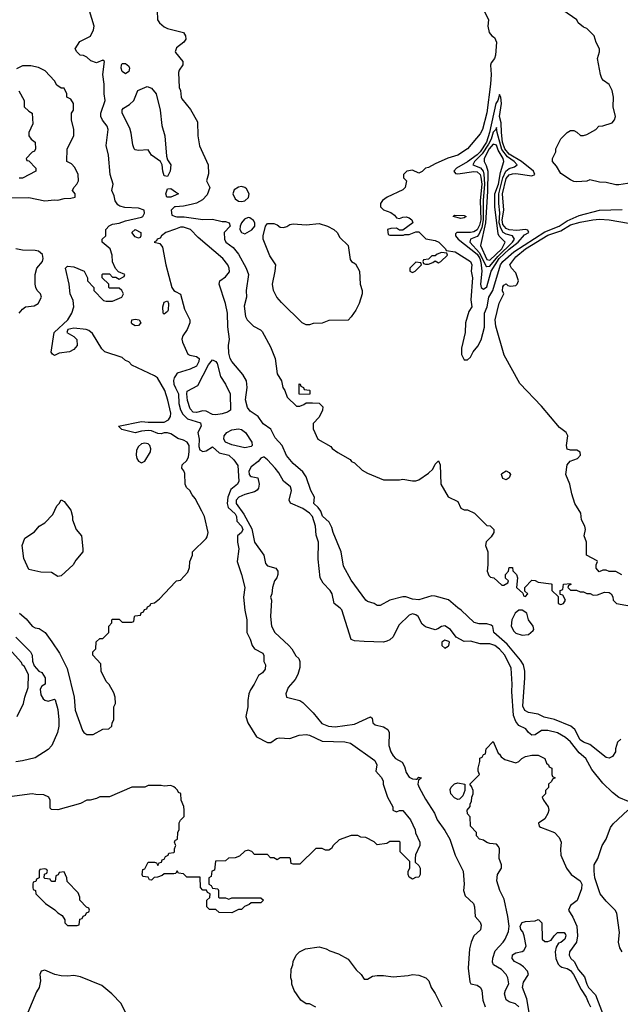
# Model space of a CAD drawing. Header units: inches. Extents: x 1793402 to 1900366, y 320852 to 470679.
# Tile 92 of 256: x 1859033 to 1862759, y 361025 to 367130. Entities that reach past the tile are written whole.
import ezdxf

# ---------------------------------------------------------------- set-up
doc = ezdxf.new("R2010")
doc.units = ezdxf.units.IN
doc.header["$MEASUREMENT"] = 0
doc.layers.add('B8356', color=7, linetype='Continuous')
doc.layers.add('B8366', color=7, linetype='Continuous')

msp = doc.modelspace()

# ---------------------------------------------------------------- linework, layer by layer
at = {"layer": 'B8356', "color": 4}
for points, elevation in [([(1860000, 364542.9), (1859970, 364562), (1859950, 364568.7), (1859930, 364568.7), (1859910, 364562), (1859890, 364565.2), (1859850, 364581.2), (1859830, 364582.7), (1859790, 364579.3), (1859749.3, 364569.3), (1859666, 364590), (1859646, 364610), (1859790, 364638.8), (1859830, 364634), (1859930, 364634.8), (1859957.2, 364650), (1859969.3, 364670), (1859971.6, 364690), (1859951.7, 364771.7), (1859932.7, 364830), (1859889.1, 364909.1), (1859870, 364922), (1859730, 364988), (1859710, 365008), (1859690, 365018), (1859670, 365035.3), (1859562, 365070), (1859542, 365090), (1859484.7, 365184.7), (1859463.1, 365203.1), (1859446, 365210), (1859370, 365218), (1859331.1, 365208.9), (1859326, 365190), (1859370, 365166), (1859387.1, 365147.1), (1859390.8, 365110), (1859370, 365085.2), (1859342, 365070), (1859278, 365062), (1859250, 365048), (1859236.4, 365056.4), (1859229, 365069), (1859246.6, 365190), (1859331.5, 365268.5), (1859356.2, 365310), (1859369.6, 365350), (1859365.1, 365390), (1859346, 365430), (1859340.9, 365490), (1859318, 365590), (1859330, 365602), (1859370, 365598), (1859434, 365570), (1859454, 365530), (1859454, 365510), (1859494, 365470), (1859494, 365450), (1859554, 365390), (1859570, 365384.7), (1859610, 365384.7), (1859666, 365410), (1859678, 365430), (1859666, 365450), (1859650, 365466), (1859590, 365466), (1859586, 365470), (1859586, 365490), (1859546, 365530), (1859546, 365550), (1859550, 365554), (1859590, 365554), (1859610, 365534), (1859630, 365534), (1859650, 365522), (1859682, 365538), (1859686, 365550), (1859647.3, 365567.3), (1859628, 365588), (1859608.4, 365628.4), (1859608, 365670), (1859595.3, 365710), (1859546, 365750), (1859546, 365770), (1859568, 365790), (1859568.7, 365830), (1859587.5, 365852.5), (1859610, 365862), (1859650, 365867.7), (1859690, 365883.8), (1859790, 365906), (1859798, 365910), (1859808, 365930), (1859806, 365950), (1859770, 365961.2), (1859685.6, 365965.6), (1859653.6, 365973.6), (1859642, 365982), (1859626, 366006), (1859618.6, 366038.6), (1859604, 366070), (1859614, 366110), (1859594, 366170), (1859584, 366290), (1859569.2, 366350), (1859582, 366450), (1859575.3, 366470), (1859546.3, 366506.3), (1859537.2, 366530), (1859537.2, 366550), (1859563.7, 366630), (1859558, 366670), (1859558.4, 366730), (1859549.2, 366790.8), (1859559, 366870), (1859550, 366879), (1859510, 366862), (1859474.6, 366874.6), (1859450, 366898), (1859430, 366908), (1859408, 366910), (1859388, 366930), (1859378, 366950), (1859405.6, 366994.4), (1859471.7, 367028.3), (1859491.9, 367068.1), (1859494.5, 367090), (1859465.8, 367185.8)], 212), ([(1859886.4, 367186.4), (1859887.3, 367130), (1859901, 367110), (1859930, 367086), (1859950, 367076), (1860000, 367063.5)], 212), ([(1860000, 366936.6), (1859998, 366930), (1860000, 366927.4)], 212), ([(1858950, 366024.7), (1859090, 366027.3), (1859190, 366006.4), (1859250, 366013), (1859270, 366010.6), (1859310, 366022), (1859350, 366022.8), (1859378, 366030), (1859378, 366050), (1859362, 366070), (1859368.7, 366090), (1859388.9, 366111.1), (1859398, 366130), (1859395.3, 366170), (1859374.6, 366214.6), (1859355.3, 366235.3), (1859326, 366250), (1859328.7, 366330), (1859368.7, 366410), (1859368.4, 366448.4), (1859354, 366510), (1859355.3, 366550), (1859368, 366570), (1859368, 366610), (1859350, 366638), (1859326, 366650), (1859326, 366670), (1859310, 366706), (1859290, 366706), (1859263.1, 366723.1), (1859248.7, 366750), (1859192.1, 366812.1), (1859150, 366834), (1859103.1, 366843.1), (1859050, 366844), (1859014.4, 366825.6)], 216), ([(1859027.9, 366687.9), (1859062, 366630), (1859062, 366590), (1859090, 366562), (1859111.3, 366551.3), (1859115.3, 366484.7), (1859090.8, 366430), (1859090.9, 366410.9), (1859104.7, 366390), (1859130.3, 366370.4), (1859130.7, 366329.3), (1859124.7, 366315.3), (1859111.6, 366308.4), (1859074, 366270), (1859078, 366258), (1859090, 366254), (1859134, 366210), (1859134, 366190), (1859050, 366148), (1859030, 366148)], 216), ([(1860000, 366042.4), (1859970, 366029.7), (1859945.2, 366030), (1859939.3, 366050), (1859950, 366082), (1859970, 366082.8), (1860000, 366062.3)], 208), ([(1860000, 365970.4), (1859994, 365970), (1859974, 365950), (1859978, 365918), (1860000, 365909.8)], 212), ([(1860000, 365832), (1859939, 365810), (1859914, 365790), (1859904, 365776), (1859886, 365770), (1859882, 365758), (1859868, 365750), (1859903.1, 365743.1), (1859918.9, 365718.9), (1859939.5, 365610), (1859977.2, 365470), (1859988.7, 365450), (1860000, 365444.1)], 208), ([(1859029.3, 365310), (1859050, 365336), (1859069.5, 365350.5), (1859123.2, 365356.8), (1859148.7, 365370), (1859168.7, 365410), (1859162, 365430), (1859142, 365450), (1859134, 365470), (1859129.1, 365490.9), (1859128.7, 365550), (1859139, 365590), (1859175.1, 365630), (1859179.3, 365650), (1859174.2, 365674.2), (1859150, 365694), (1859130, 365699), (1859050, 365701.2), (1859010, 365709.2)], 216), ([(1860000, 364922.4), (1859991.3, 364908.7), (1859987.1, 364892.9), (1859988.5, 364870), (1860000, 364846.6)], 208), ([(1859031.3, 363450), (1859074.6, 363414.6), (1859110.4, 363370.4), (1859130, 363360.5), (1859155.2, 363355.2), (1859190.7, 363330.7), (1859233.4, 363273.4), (1859281.4, 363201.4), (1859327.3, 363107.3), (1859370.6, 362930), (1859378, 362850), (1859423.5, 362723.5), (1859430.9, 362710.9), (1859450, 362698), (1859490, 362698), (1859550, 362732), (1859587.3, 362732.7), (1859606, 362750), (1859608, 362770), (1859618, 362790), (1859618, 362870), (1859628, 362890), (1859626, 362930), (1859616.4, 362956.4), (1859588.4, 363008.4), (1859570, 363026), (1859538, 363090), (1859536.4, 363136.4), (1859488, 363190), (1859488, 363210), (1859506, 363230), (1859507.3, 363272.7), (1859530, 363294), (1859550, 363294), (1859586, 363330), (1859586, 363370), (1859606, 363390), (1859606, 363410), (1859610, 363414), (1859650, 363414), (1859670, 363394), (1859730, 363394), (1859742, 363398), (1859746, 363430), (1859750, 363434), (1859782, 363438), (1859787.3, 363452.7), (1859802, 363458), (1859807.3, 363472.7), (1859822, 363478), (1859826, 363490), (1859842, 363498), (1859846, 363510), (1859870, 363514), (1859900.4, 363539.6), (1860000, 363643.7)], 212), ([(1859010, 363302), (1859101, 363210), (1859111.3, 363190), (1859112.7, 363152.7), (1859123.6, 363123.6), (1859151.6, 363091.6), (1859170, 363082), (1859191.3, 363050), (1859192, 363010), (1859170, 362998), (1859161.1, 362978.9), (1859163.7, 362943.7), (1859179, 362919), (1859190, 362910.5), (1859210, 362905.5), (1859250, 362918), (1859254, 362914), (1859270, 362854), (1859277.3, 362790), (1859277.3, 362750), (1859267.3, 362710), (1859233.4, 362630), (1859210, 362605.2), (1859130, 362554), (1859050, 362534), (1859010, 362529.2)], 208), ([(1859017.2, 362810), (1859057.2, 362890), (1859065.2, 362930), (1859085.2, 362990), (1859088.7, 363070), (1859062, 363122), (1859050, 363128.7), (1859044, 363144), (1858969.2, 363230)], 208), ([(1860000, 362364.6), (1859990, 362374), (1859970, 362382), (1859930, 362378), (1859910, 362382), (1859830, 362382), (1859810, 362372), (1859730, 362371.3), (1859590, 362311.3), (1859530, 362311), (1859510, 362301), (1859470, 362291), (1859449.4, 362290.6), (1859410, 362271), (1859270, 362232), (1859230, 362234), (1859222, 362242), (1859222, 362290), (1859214, 362310), (1859183.6, 362323.6), (1859134.6, 362325.4), (1859110, 362331), (1858970, 362311)], 208), ([(1860000, 362015), (1859994, 362030), (1859998, 362042), (1860000, 362042.9)], 208), ([(1860000, 361837.3), (1859990, 361834), (1859930, 361834), (1859916.4, 361823.6), (1859887.3, 361812.7), (1859868.4, 361811.6), (1859850, 361794), (1859838, 361798), (1859830, 361814), (1859798, 361818), (1859794, 361830), (1859798, 361862), (1859810, 361866), (1859830, 361906), (1859870, 361906), (1859882, 361902), (1859890, 361886), (1859898, 361902), (1859912.7, 361907.3), (1859918, 361922), (1859930, 361926), (1859938, 361942), (1859954, 361950), (1859958, 361962), (1859990, 361966), (1859994, 361970), (1859994, 361990), (1860000, 362005)], 208), ([(1859691.1, 360971.1), (1859662, 361030), (1859604.7, 361090), (1859542, 361142), (1859410, 361196), (1859370, 361204.7), (1859330, 361198.8), (1859290, 361202.8), (1859250.7, 361210.7), (1859190, 361238), (1859166, 361230), (1859158, 361210), (1859162, 361170), (1859154, 361130), (1859138, 361102), (1859084.7, 360975.3)], 204)]:
    msp.add_lwpolyline(points, dxfattribs=dict(at, elevation=elevation))
for points, elevation in [([(1859690, 366795.3), (1859670, 366808), (1859662, 366830), (1859664, 366850), (1859670, 366858), (1859690, 366858), (1859710, 366842), (1859714, 366830), (1859710, 366809)], 208), ([(1859950, 366158), (1859930, 366162), (1859920.7, 366190), (1859918, 366230), (1859907, 366250), (1859851.8, 366290), (1859830, 366322.7), (1859770, 366319.5), (1859750, 366322.7), (1859742.7, 366330), (1859734.2, 366354.2), (1859725.8, 366425.8), (1859717.2, 366457.2), (1859669.5, 366550), (1859669.4, 366570.6), (1859678, 366582), (1859715.5, 366604.5), (1859742, 366630), (1859766, 366690), (1859824, 366716), (1859850, 366706), (1859879.1, 366670), (1859904.9, 366570), (1859914.6, 366474.6), (1859933, 366410), (1859944.1, 366284.1), (1859950, 366262), (1859970.8, 366230), (1859966, 366190)], 208), ([(1859770, 365775.3), (1859750, 365782.7), (1859729.5, 365810), (1859749, 365830), (1859784.7, 365810), (1859784.7, 365790), (1859779.8, 365780.2)], 208), ([(1859930, 365303.7), (1859922.7, 365310), (1859920.7, 365350), (1859930, 365378), (1859950, 365386), (1859957.1, 365370), (1859953.4, 365330), (1859950, 365321.2)], 208), ([(1859750, 365232.7), (1859730, 365245.2), (1859726, 365250), (1859729.2, 365270), (1859750, 365274), (1859774, 365270), (1859784, 365250), (1859770, 365233.2)], 208), ([(1859810, 364504.2), (1859790, 364500.5), (1859770, 364483.7), (1859758.7, 364461.3), (1859754.9, 364430), (1859760.3, 364410), (1859770, 364393.4), (1859790, 364382.4), (1859810, 364393.4), (1859844.5, 364450), (1859847.3, 364470), (1859840.7, 364490), (1859830, 364499.6)], 216), ([(1859270, 363678), (1859230, 363702.7), (1859164.7, 363704.7), (1859090, 363722), (1859059, 363790), (1859049.2, 363870), (1859065.6, 363914.4), (1859126, 363954), (1859155.3, 363990), (1859189.3, 364010.7), (1859238.6, 364061.4), (1859264.7, 364115.3), (1859278, 364130), (1859290, 364154), (1859310, 364142), (1859351.3, 364090), (1859362, 364050), (1859362, 364030), (1859384.7, 363970), (1859416, 363930), (1859426, 363850), (1859424.7, 363830), (1859382, 363778), (1859366, 363750), (1859290, 363682)], 212), ([(1859190, 361866), (1859158, 361862), (1859154, 361850), (1859154, 361810), (1859138, 361802), (1859132.7, 361787.3), (1859118, 361782), (1859114, 361770), (1859114, 361750), (1859118, 361738), (1859131.6, 361731.6), (1859134, 361710), (1859194, 361650), (1859251.1, 361611.1), (1859270, 361592), (1859296.9, 361576.9), (1859314, 361550), (1859314, 361530), (1859330, 361514), (1859390, 361514), (1859402, 361518), (1859407.3, 361552.7), (1859422, 361558), (1859427.3, 361572.7), (1859442, 361578), (1859447.3, 361592.7), (1859462, 361598), (1859466, 361610), (1859462, 361622), (1859447.3, 361627.3), (1859406, 361670), (1859406, 361690), (1859396.4, 361716.4), (1859327.3, 361787.3), (1859326, 361810), (1859310, 361846), (1859278, 361842), (1859272.7, 361827.3), (1859258, 361822), (1859252.7, 361787.3), (1859232.7, 361787.3), (1859226, 361790), (1859222, 361802), (1859190, 361806), (1859186, 361810), (1859187.3, 361832.7), (1859202, 361838), (1859206, 361850), (1859202, 361862)], 208)]:
    msp.add_lwpolyline(points, close=True, dxfattribs=dict(at, elevation=elevation))
at = {"layer": 'B8366', "color": 4}
for points, elevation in [([(1861911.3, 367190), (1861942, 367130), (1861936, 367090), (1861946, 367050), (1861962, 367030), (1861978.8, 367018.8), (1861990.4, 366990.4), (1861984.6, 366910), (1861978.9, 366890), (1861958, 366862), (1861952.7, 366847.2), (1861956.9, 366790), (1861953.1, 366730), (1861930, 366553.2), (1861904.9, 366450), (1861890, 366422.7), (1861810.6, 366330), (1861750.8, 366290), (1861688.2, 366271.8), (1861610, 366237.2), (1861570, 366214), (1861551, 366209), (1861530, 366188), (1861510, 366178), (1861470, 366198), (1861434, 366190), (1861414, 366170), (1861414, 366150), (1861432, 366130), (1861424.7, 366090), (1861410, 366075.3), (1861312, 366030), (1861284.7, 366010), (1861272, 365990), (1861272, 365970), (1861290, 365952), (1861335.3, 365935.3), (1861358, 365918), (1861370, 365902), (1861390, 365898), (1861410, 365906), (1861430, 365906.8), (1861450, 365901), (1861464.7, 365890), (1861472, 365870), (1861410, 365826), (1861390, 365826), (1861370, 365838), (1861336.4, 365836.4), (1861314, 365830), (1861318, 365798), (1861330, 365794), (1861414, 365794), (1861422, 365798), (1861450, 365798), (1861490, 365814), (1861510, 365814), (1861552.2, 365772.2), (1861610, 365761), (1861634, 365750), (1861674, 365710), (1861678, 365698), (1861734, 365690), (1861830.5, 365630), (1861837.1, 365610), (1861834.6, 365570), (1861842.6, 365530), (1861832.1, 365392.1), (1861837.3, 365350), (1861818.3, 365321.7), (1861798.9, 365250), (1861795.6, 365190), (1861773.4, 365093.4), (1861773.2, 365053.2), (1861790, 365021), (1861810, 365021), (1861830, 365038), (1861846.6, 365070), (1861874.7, 365105.3), (1861895.2, 365144.8), (1861915.8, 365224.2), (1861915.8, 365310), (1861933.5, 365350), (1861942.4, 365410), (1861968.6, 365451.4), (1862015.7, 365610), (1862030, 365631.3), (1862097.5, 365690), (1862290, 365815), (1862378.9, 365850), (1862430, 365883), (1862503.9, 365916.1), (1862630, 365949), (1862770, 365953.7)], 216), ([(1862830, 366118), (1862750, 366105.6), (1862730, 366105.6), (1862670, 366121.2), (1862630, 366122.7), (1862570, 366138), (1862550.6, 366129.4), (1862490, 366125.1), (1862470, 366127.6), (1862450, 366137), (1862390, 366176), (1862362.5, 366222.5), (1862338, 366250), (1862338, 366270), (1862358, 366310), (1862358, 366330), (1862388.9, 366391.1), (1862428.9, 366431.1), (1862450, 366442), (1862470, 366442), (1862490, 366432), (1862511.6, 366411.6), (1862530, 366411.3), (1862550, 366418), (1862606, 366450), (1862626, 366470), (1862650, 366471.3), (1862708.9, 366491.1), (1862722, 366510), (1862728, 366530), (1862714, 366590), (1862717.2, 366650), (1862708.7, 366690), (1862690, 366728), (1862653.6, 366753.6), (1862644.7, 366764.7), (1862635.3, 366790), (1862617.2, 366890), (1862629, 366930), (1862628.9, 366948.9), (1862609.3, 366989.3), (1862597.2, 367030), (1862550, 367075.3), (1862530, 367084), (1862498, 367110), (1862488, 367130), (1862402, 367190)], 216), ([(1860000, 367063.5), (1860050, 367051), (1860062, 367030), (1860064.7, 367010), (1860051.3, 366990), (1860005.4, 366954.6), (1860000, 366936.6)], 212), ([(1860000, 366927.4), (1860044.7, 366870), (1860044.7, 366850), (1860022.4, 366817.6), (1860018, 366802), (1860022.8, 366710), (1860030.8, 366690), (1860034.8, 366650), (1860039.8, 366639.8), (1860093.8, 366573.8), (1860137.1, 366497.1), (1860139.1, 366410), (1860148.3, 366348.3), (1860202.8, 366230), (1860205.4, 366174.6), (1860192, 366130), (1860212, 366090), (1860195.3, 366044.7), (1860167.1, 366012.9), (1860130, 365993.2), (1860096.3, 365983.7), (1860050, 365974), (1860000, 365970.4)], 212), ([(1860000, 366062.3), (1860018, 366050), (1860000, 366042.4)], 208), ([(1860000, 365909.8), (1860007.1, 365907.1), (1860052.9, 365907.1), (1860170, 365890.7), (1860230, 365894), (1860290, 365879.1), (1860310, 365878.8), (1860332, 365870), (1860338, 365850), (1860301, 365810), (1860302.8, 365770), (1860311.3, 365750), (1860358.5, 365718.5), (1860390, 365676), (1860438.8, 365590), (1860452, 365550), (1860438.8, 365450), (1860441, 365410), (1860425.5, 365354.5), (1860433.4, 365290), (1860444, 365270), (1860482.8, 365230), (1860527.5, 365207.5), (1860536.8, 365196.8), (1860590, 365102), (1860617.3, 365030), (1860630, 364934), (1860658, 364890), (1860666, 364850), (1860678, 364830), (1860692, 364790), (1860750, 364734), (1860770, 364734), (1860796.4, 364743.6), (1860810, 364754), (1860850, 364754), (1860890, 364752), (1860914, 364730), (1860911.6, 364708.4), (1860890, 364666), (1860852.7, 364627.3), (1860852.7, 364592.7), (1860882, 364530), (1860963.6, 364483.6), (1860971.6, 364471.6), (1861006.4, 364446.4), (1861083.6, 364403.6), (1861091.6, 364391.6), (1861110, 364382), (1861156.9, 364336.9), (1861190, 364318), (1861290, 364278), (1861390, 364278), (1861410, 364282), (1861470, 364271.3), (1861490, 364271.3), (1861510, 364278), (1861570, 364318), (1861596.5, 364343.5), (1861610, 364374), (1861630, 364394), (1861642, 364370), (1861644.7, 364250), (1861690, 364172), (1861750, 364142), (1861770, 364102), (1861790, 364092), (1861811.1, 364091.1), (1861854, 364070), (1861930, 363994), (1861951.6, 363991.6), (1861974, 363970), (1861974, 363950), (1861956.9, 363923.1), (1861926.4, 363893.6), (1861922, 363870), (1861938, 363830), (1861938, 363750), (1861932, 363710), (1861943.6, 363683.6), (1861952.7, 363672.7), (1861974, 363670), (1862023.6, 363623.6), (1862036.4, 363623.6), (1862062, 363638), (1862066, 363650), (1862047.3, 363667.3), (1862046, 363690), (1862066, 363710), (1862070, 363734), (1862090, 363734), (1862092.7, 363712.7), (1862114, 363690), (1862122, 363670), (1862114, 363610), (1862154, 363574), (1862158, 363558), (1862170, 363554), (1862186, 363570), (1862166, 363586), (1862166, 363610), (1862210, 363654), (1862230, 363652), (1862250, 363642), (1862330, 363632), (1862334, 363630), (1862334, 363590), (1862374, 363554), (1862374, 363510), (1862390, 363504.7), (1862406, 363510), (1862418, 363530), (1862402, 363562), (1862386, 363566), (1862386, 363590), (1862402, 363598), (1862406, 363630), (1862450, 363634), (1862452.7, 363627.3), (1862438, 363622), (1862434, 363610), (1862450, 363594), (1862487.3, 363592.7), (1862510, 363582), (1862530, 363582), (1862550, 363572), (1862571.6, 363571.6), (1862590, 363562), (1862616.4, 363563.6), (1862660.2, 363579.8), (1862690, 363578), (1862702, 363570), (1862711.6, 363551.6), (1862714, 363530), (1862734, 363510), (1862850.7, 363490.7)], 212), ([(1862768.4, 363688.4), (1862730, 363708), (1862690, 363708), (1862670, 363718), (1862650, 363718), (1862627.3, 363707.3), (1862608, 363730), (1862608, 363750), (1862618, 363770), (1862614.6, 363774.6), (1862548, 363810), (1862548.7, 363890), (1862535.3, 363930), (1862542, 363970), (1862539, 363990), (1862517.2, 364030), (1862513.2, 364070), (1862477.2, 364130), (1862457.2, 364190), (1862445.2, 364250), (1862421.2, 364310), (1862430, 364371), (1862447.3, 364392.7), (1862492.3, 364410), (1862511.3, 364430), (1862509.4, 364449.4), (1862490, 364462), (1862450, 364461.2), (1862430, 364468), (1862425.2, 364490), (1862433.2, 364550), (1862422, 364570), (1862381.5, 364601.5), (1862270, 364734), (1862134.8, 364874.8), (1862038, 365050), (1861985.6, 365230), (1861982.9, 365270), (1862006.6, 365373.4), (1862035.3, 365430), (1862029, 365449), (1862030, 365474), (1862036.4, 365483.6), (1862050, 365491.3), (1862061.4, 365481.4), (1862077.3, 365477.3), (1862110, 365482.4), (1862118.4, 365490), (1862126.6, 365510), (1862110, 365560.9), (1862084, 365590), (1862073.2, 365610), (1862110, 365659.1), (1862171.6, 365710), (1862310, 365794), (1862390, 365821.5), (1862450, 365857.2), (1862510, 365875.3), (1862588, 365890), (1862630, 365892.4), (1862690, 365888.2), (1862810, 365868)], 212), ([(1862762, 362670), (1862742, 362650), (1862728.7, 362610), (1862728.7, 362590), (1862710, 362562), (1862690, 362551.3), (1862670, 362556), (1862570, 362636), (1862530, 362651.3), (1862510, 362666), (1862476, 362730), (1862451.3, 362750), (1862350, 362790.7), (1862286.6, 362806.6), (1862250, 362824), (1862190, 362834.8), (1862166, 362846), (1862153.7, 362873.7), (1862166, 363050), (1862166, 363090), (1862158, 363130), (1862139.3, 363159.3), (1862057.3, 363257.3), (1861973.4, 363330), (1861967.9, 363367.9), (1861957, 363377), (1861930, 363383.7), (1861883.9, 363383.9), (1861852.4, 363392.4), (1861771, 363470), (1861750, 363482.8), (1861692.4, 363532.4), (1861610, 363556), (1861590, 363558.8), (1861510, 363534), (1861470, 363537.3), (1861428.7, 363551.3), (1861410, 363552), (1861330, 363530.8), (1861270, 363498), (1861250, 363498), (1861232, 363510), (1861190, 363522), (1861180.7, 363530), (1861090, 363654), (1861041.7, 363741.7), (1861027.3, 363830), (1860977.3, 363950), (1860970, 363982), (1860953.7, 364013.7), (1860911.1, 364051.1), (1860902, 364082), (1860885.5, 364105.5), (1860858, 364130), (1860861, 364170), (1860838.8, 364210), (1860810, 364296), (1860790, 364326), (1860730, 364378), (1860688.1, 364428.1), (1860660.7, 364490), (1860618, 364538), (1860590.6, 364590.6), (1860543.5, 364623.5), (1860512, 364670), (1860463.5, 364703.5), (1860446.2, 364726.2), (1860433.7, 364773.7), (1860444.9, 364850), (1860440.7, 364890), (1860417.3, 364930), (1860350, 365011), (1860339.1, 365030), (1860330, 365062), (1860328, 365110), (1860334.8, 365150), (1860325.2, 365225.2), (1860322, 365310), (1860310.4, 365370.4), (1860270.5, 365490), (1860274.8, 365510), (1860310, 365536), (1860333.8, 365566.2), (1860333, 365590), (1860324.9, 365610), (1860293.4, 365650), (1860140.6, 365780.6), (1860093.4, 365830), (1860050, 365844.6), (1860030, 365842.8), (1860000, 365832)], 208), ([(1860000, 365444.1), (1860030, 365428.7), (1860056.1, 365336.1), (1860089.5, 365270), (1860089.6, 365250), (1860071.3, 365210), (1860046, 365170), (1860039.6, 365150), (1860042.9, 365130), (1860076.5, 365056.5), (1860089.5, 365049.5), (1860130, 365041.6), (1860146.6, 365030), (1860145.6, 365010), (1860130, 364982.4), (1860090, 364962.4), (1860010, 364938), (1860000, 364922.4)], 208), ([(1860000, 364846.6), (1860018, 364810), (1860021, 364750), (1860031.8, 364711.8), (1860044.9, 364684.9), (1860075.1, 364655), (1860154, 364630), (1860159, 364610), (1860139.3, 364570), (1860147.1, 364530), (1860144.5, 364484.5), (1860150, 364462.9), (1860170, 364452.4), (1860190, 364456.4), (1860230, 364481.2), (1860270, 364444.5), (1860330, 364429.4), (1860361.6, 364401.6), (1860386.3, 364366.3), (1860391.9, 364268.1), (1860385.2, 364250), (1860342.8, 364217.2), (1860325.4, 364170), (1860319.6, 364130), (1860325.8, 364105.8), (1860370, 364066), (1860378, 364050), (1860381.2, 364021.2), (1860410, 363989), (1860418.4, 363970), (1860410, 363951), (1860385.2, 363930), (1860385.2, 363890), (1860393.2, 363850), (1860382.7, 363770), (1860409.2, 363690), (1860429, 363610), (1860421.2, 363550), (1860429.1, 363469.1), (1860442, 363410), (1860442, 363330), (1860462, 363290), (1860475.3, 363250), (1860488.9, 363228.9), (1860542, 363202), (1860547.3, 363187.3), (1860548, 363150), (1860558, 363130), (1860556.4, 363103.6), (1860540.4, 363079.6), (1860515.3, 363064.7), (1860488.7, 363010), (1860464.7, 362975.3), (1860455.3, 362950), (1860448.9, 362908.9), (1860448.7, 362870), (1860435.3, 362810), (1860448.7, 362770), (1860503.1, 362683.1), (1860570, 362648.7), (1860590.7, 362649.3), (1860626.4, 362673.6), (1860642, 362678), (1860710, 362674), (1860766.4, 362693.6), (1860810, 362697.2), (1860830, 362693.2), (1860910, 362657.2), (1861050, 362653.2), (1861084.7, 362644.7), (1861236.5, 362536.5), (1861248.7, 362510), (1861242, 362470), (1861274.6, 362434.6), (1861288, 362410), (1861288, 362390), (1861315.3, 362310), (1861348, 362250), (1861348, 362230), (1861370, 362218), (1861390, 362226), (1861410, 362226), (1861458, 362170), (1861487.3, 362107.3), (1861488.4, 362088.4), (1861515.3, 362030), (1861515.3, 362010), (1861488.4, 361951.6), (1861486, 361930), (1861487.3, 361907.3), (1861510, 361886), (1861518, 361870), (1861518, 361830), (1861510, 361814), (1861488.4, 361811.6), (1861470, 361802), (1861450, 361814), (1861442, 361830), (1861442, 361850), (1861454, 361870), (1861454, 361910), (1861394, 361970), (1861394, 362030), (1861390, 362034), (1861330, 362034), (1861310, 362022), (1861250, 362014), (1861232.7, 362032.7), (1861179.6, 362059.6), (1861150, 362062), (1861130, 362072), (1861088.9, 362071.1), (1861014.6, 362045.4), (1860978, 362010), (1860968.4, 361991.6), (1860950, 361982), (1860930, 361982), (1860910, 361992), (1860870, 361992), (1860770, 361894), (1860730, 361894), (1860718, 361898), (1860714, 361930), (1860710, 361934), (1860650, 361934), (1860630, 361922), (1860610, 361934), (1860590, 361934), (1860570, 361954), (1860490, 361954), (1860472.7, 361972.7), (1860450, 361982), (1860430, 361974), (1860396.4, 361943.6), (1860370, 361934), (1860328.4, 361931.6), (1860310, 361914), (1860247.3, 361912.7), (1860242, 361858), (1860226, 361850), (1860222, 361818), (1860206, 361810), (1860206, 361770), (1860222, 361762), (1860230, 361746), (1860262, 361742), (1860266, 361730), (1860266, 361690), (1860270, 361686), (1860310, 361686), (1860330, 361678), (1860350, 361686), (1860530, 361686), (1860546, 361670), (1860530, 361654), (1860470, 361654), (1860456.4, 361643.6), (1860427.3, 361632.7), (1860410, 361614), (1860390, 361614), (1860350, 361592), (1860270, 361594), (1860250, 361614), (1860210, 361614), (1860194, 361630), (1860194, 361670), (1860212.7, 361687.3), (1860214, 361710), (1860198, 361718), (1860192.7, 361732.7), (1860170, 361734), (1860154, 361750), (1860152.7, 361812.7), (1860070, 361814), (1860050, 361834), (1860018, 361838), (1860010, 361852), (1860002, 361838), (1860000, 361837.3)], 208), ([(1860000, 363643.7), (1860006, 363650), (1860030, 363654), (1860076.4, 363703.6), (1860087.3, 363732.7), (1860088.4, 363771.6), (1860106, 363810), (1860106, 363830), (1860190, 363914), (1860196.4, 363923.6), (1860202, 363950), (1860179, 364050), (1860163.2, 364083.2), (1860122, 364162), (1860103.2, 364183.2), (1860088.7, 364210), (1860068.7, 364230), (1860059, 364250), (1860057, 364317), (1860052.3, 364332.3), (1860039, 364350), (1860042, 364370), (1860070, 364396), (1860079.7, 364420.3), (1860085.1, 364450), (1860083.6, 364490), (1860071.8, 364510), (1860050, 364522.9), (1860014, 364534), (1860000, 364542.9)], 212), ([(1862810, 362282), (1862750, 362307.3), (1862710, 362338.8), (1862650, 362397.3), (1862582, 362482), (1862544.4, 362550), (1862504, 362584), (1862450, 362652), (1862419, 362679), (1862369.1, 362709.1), (1862310, 362723.6), (1862270, 362722.6), (1862230, 362697), (1862210, 362694.4), (1862188.2, 362710), (1862173.1, 362733.1), (1862130, 362754.9), (1862110, 362779.1), (1862096.7, 362816.7), (1862085.1, 362965.1), (1862088.7, 363010), (1862081.3, 363110), (1862043.1, 363190), (1862010, 363228.2), (1861980.7, 363250), (1861950, 363259.5), (1861890, 363260.5), (1861830, 363276), (1861790, 363274.8), (1861741.4, 363301.4), (1861704.7, 363350), (1861670, 363371.3), (1861650, 363366.8), (1861627.7, 363352.3), (1861610, 363347.3), (1861550, 363364.9), (1861530, 363382), (1861504.4, 363430), (1861490, 363441.1), (1861470, 363446), (1861450, 363438.4), (1861384.8, 363375.2), (1861350, 363304), (1861330, 363284.9), (1861310, 363276.3), (1861289.5, 363270.5), (1861170, 363274), (1861110, 363278.8), (1861090, 363286.8), (1861030.6, 363470.6), (1861022, 363482), (1860983.8, 363510), (1860970.5, 363570.5), (1860958.8, 363590), (1860916.1, 363636.1), (1860898, 363670), (1860885.1, 363785.1), (1860886.7, 363890), (1860873.3, 363933.3), (1860867.6, 363990), (1860850.2, 364050), (1860830.9, 364070.9), (1860790, 364098.4), (1860713, 364133), (1860704, 364150), (1860718.4, 364210), (1860713.4, 364233.4), (1860669.1, 364269.1), (1860641.4, 364321.4), (1860617.1, 364350), (1860570, 364400.7), (1860550, 364418), (1860543.1, 364416.9), (1860530, 364412), (1860513.2, 364390), (1860470, 364357.1), (1860455.1, 364330), (1860456.2, 364310), (1860462.9, 364302.9), (1860470, 364297.6), (1860510, 364288.7), (1860519.6, 364250), (1860515.3, 364224.7), (1860507.2, 364212.8), (1860490, 364202), (1860430, 364186.7), (1860392.7, 364170), (1860375.6, 364150), (1860376.3, 364130), (1860423.3, 364063.3), (1860473, 363973), (1860489.8, 363889.8), (1860547, 363810), (1860558.6, 363758.6), (1860570, 363744), (1860622, 363730), (1860635.3, 363710), (1860635.3, 363690), (1860628.7, 363670), (1860614, 363650), (1860602, 363610), (1860598, 363570), (1860588.7, 363550), (1860595.3, 363530), (1860589.3, 363430), (1860596, 363370), (1860615.1, 363330), (1860703.7, 363250), (1860720.9, 363230), (1860746.6, 363186.6), (1860764, 363170), (1860772, 363150), (1860770, 363114), (1860759.3, 363070), (1860741.5, 363038.5), (1860699, 362990), (1860684, 362950), (1860688, 362930), (1860770, 362909.2), (1860790, 362896), (1860852.9, 362832.9), (1860906.5, 362766.5), (1860949.6, 362749.6), (1860990, 362745.6), (1861110, 362762.9), (1861210, 362808), (1861219, 362799), (1861224, 362770), (1861238, 362758), (1861290, 362746.6), (1861317.2, 362730), (1861324.5, 362710), (1861322, 362630), (1861335.1, 362590), (1861350, 362565.2), (1861365.2, 362550), (1861405.6, 362525.6), (1861420.2, 362500.2), (1861430, 362462), (1861450, 362433.2), (1861470, 362423.7), (1861490, 362422), (1861498, 362422), (1861510, 362434), (1861526, 362430), (1861506, 362414), (1861503.7, 362390), (1861511.8, 362370), (1861550, 362297.2), (1861606, 362210), (1861622.9, 362170), (1861670, 362103.7), (1861700.5, 362050), (1861735.1, 361950), (1861783.7, 361850), (1861789.3, 361770), (1861786, 361730), (1861797.2, 361697.2), (1861848, 361650), (1861854, 361630), (1861859, 361570), (1861890, 361534), (1861895.6, 361515.6), (1861891.9, 361488.1), (1861849.2, 361450), (1861833.2, 361410), (1861823.7, 361370), (1861815.6, 361250), (1861825.1, 361165.1), (1861832.3, 361152.3), (1861870, 361143.6), (1861891.6, 361130), (1861899.7, 361110), (1861907, 361050), (1861920.9, 361010)], 204), ([(1862130, 361009.4), (1862107.8, 361027.8), (1862070, 361040.9), (1862050, 361054), (1862040.7, 361090), (1862046.5, 361113.5), (1862066.8, 361153.2), (1862060.5, 361190), (1862050.9, 361210.9), (1862021.8, 361241.8), (1861972, 361270), (1861966, 361286), (1861967.6, 361312.4), (1861983.3, 361356.7), (1862032, 361410), (1862044.5, 361430), (1862064.2, 361475.8), (1862069.7, 361510), (1862061.7, 361570), (1862037.6, 361677.6), (1862011.5, 361731.5), (1861991.8, 361790), (1861996.2, 361830), (1862022.7, 361870), (1862020.9, 361890), (1862007.8, 361930), (1862009.2, 361989.2), (1862004, 362004), (1861990, 362018), (1861950, 362022), (1861930, 362029), (1861910, 362042), (1861886, 362050), (1861866, 362070), (1861866, 362090), (1861828.7, 362130), (1861827.3, 362187.3), (1861810, 362206), (1861808, 362230), (1861827.3, 362252.7), (1861827.3, 362267.3), (1861836.4, 362283.6), (1861838, 362310), (1861846, 362330), (1861846, 362350), (1861836.4, 362376.4), (1861826, 362390), (1861886, 362450), (1861878, 362470), (1861878, 362490), (1861888, 362530), (1861888.4, 362551.6), (1861902, 362558), (1861910, 362574), (1861922, 362578), (1861926, 362610), (1861970, 362654), (1862001.4, 362581.4), (1862010, 362576), (1862019.8, 362559.8), (1862043.4, 362543.4), (1862110, 362522), (1862129, 362531), (1862148, 362550), (1862170, 362562), (1862210, 362571), (1862250, 362570.7), (1862291, 362550), (1862301, 362521), (1862314, 362510), (1862318, 362498), (1862334, 362490), (1862334, 362450), (1862338, 362438), (1862354, 362430), (1862338, 362422), (1862332.7, 362407.3), (1862314, 362390), (1862314, 362370), (1862294, 362350), (1862294, 362330), (1862274, 362310), (1862282, 362290), (1862310.5, 362250.5), (1862315.5, 362230), (1862310, 362209.2), (1862290, 362175.1), (1862251.6, 362148.4), (1862256, 362130), (1862263.8, 362123.8), (1862350, 362090.4), (1862380.2, 362060.3), (1862391.7, 362030), (1862387.1, 361987.1), (1862390.4, 361950), (1862424.2, 361870), (1862453.1, 361830), (1862510.1, 361790.1), (1862519.7, 361770), (1862518.9, 361741.1), (1862490.3, 361669.6), (1862450, 361637.2), (1862437.3, 361610), (1862464.7, 361564.7), (1862488.5, 361510), (1862492.7, 361450), (1862486.7, 361410), (1862444.4, 361350), (1862441.6, 361330), (1862452.2, 361310), (1862471.5, 361291.5), (1862499.4, 361239.4), (1862535.6, 361195.6), (1862550.2, 361150), (1862561.5, 361130), (1862604, 361084), (1862649, 360970)], 196), ([(1860000, 362042.9), (1860011.6, 362048.4), (1860014, 362090), (1860022, 362110), (1860022, 362150), (1860030, 362166), (1860054, 362190), (1860054, 362230), (1860051.6, 362251.6), (1860034, 362290), (1860032.7, 362332.7), (1860018, 362338), (1860012.7, 362352.7), (1860000, 362364.6)], 208), ([(1862770.5, 361350.5), (1862755.9, 361375.9), (1862748, 361410), (1862753, 361470), (1862736.3, 361590), (1862726.8, 361610), (1862670, 361664), (1862633, 361710), (1862600.4, 361810), (1862595.5, 361850), (1862597.3, 361890), (1862618.8, 361930), (1862646.8, 362010), (1862670.8, 362050), (1862697.5, 362122.5), (1862715.2, 362144.8), (1862804.7, 362230)], 204), ([(1860000, 362005), (1860002, 362010), (1860000, 362015)], 208), ([(1862198, 360950), (1862178.3, 361058.3), (1862152.7, 361130), (1862157.2, 361162.8), (1862188.7, 361210), (1862182, 361230), (1862158.4, 361258.4), (1862135.1, 361275.1), (1862102, 361290), (1862088.7, 361310), (1862090, 361331.3), (1862110, 361344.7), (1862150, 361352), (1862160.4, 361359.6), (1862174.6, 361385.4), (1862162, 361450), (1862154, 361474), (1862142, 361490), (1862138, 361510), (1862150, 361532), (1862170, 361538), (1862230, 361542), (1862248.4, 361551.6), (1862254, 361550), (1862270.9, 361530.9), (1862274, 361430), (1862290, 361414), (1862310, 361414), (1862330, 361422), (1862348.7, 361450), (1862369.6, 361470.4), (1862410, 361470.7), (1862418, 361458), (1862420.7, 361450), (1862414, 361430), (1862390, 361409.4), (1862376.3, 361403.7), (1862359.8, 361380.2), (1862354.8, 361350), (1862358.8, 361310), (1862373.2, 361273.2), (1862383, 361263), (1862395.5, 361255.5), (1862430, 361246.8), (1862450, 361234), (1862467.3, 361210), (1862516.5, 361116.5), (1862547.7, 361070), (1862559.1, 361039.1), (1862574, 361010)], 192), ([(1860870, 361008), (1860830, 361028), (1860810, 361028.7), (1860778, 361050), (1860735.3, 361110), (1860722, 361150), (1860722, 361170), (1860715.3, 361190), (1860716.4, 361243.6), (1860728, 361270), (1860728.9, 361291.1), (1860748, 361330), (1860768, 361350), (1860806, 361370), (1860890, 361382), (1860934, 361370), (1860956.9, 361356.9), (1861010, 361338), (1861070, 361304.7), (1861119.8, 361239.8), (1861152, 361210), (1861170, 361182), (1861190, 361182), (1861221.2, 361198.8), (1861250, 361204.7), (1861290, 361204.7), (1861350, 361196), (1861443.6, 361203.6), (1861470, 361211), (1861510, 361206), (1861552, 361190), (1861570.7, 361170.7), (1861584.7, 361130), (1861610, 361092), (1861650.8, 361010)], 204)]:
    msp.add_lwpolyline(points, dxfattribs=dict(at, elevation=elevation))
for points, elevation in [([(1862010, 366665.2), (1861999.5, 366630), (1861986.9, 366610), (1861948, 366430), (1861929.6, 366370), (1861890, 366310.5), (1861870, 366292.4), (1861811.1, 366248.9), (1861742.3, 366210), (1861726.7, 366190), (1861735.5, 366175.5), (1861750, 366173.7), (1861850, 366188.7), (1861870, 366187.6), (1861890, 366170.3), (1861894.3, 366154.3), (1861900.3, 366110), (1861889, 366010), (1861893.5, 365890), (1861884.9, 365855.1), (1861870, 365827.8), (1861850, 365814.4), (1861830, 365809.8), (1861744.7, 365810), (1861737.3, 365802.7), (1861735.8, 365790), (1861753.8, 365770), (1861870, 365677), (1861886.5, 365650), (1861893.7, 365626.3), (1861900.2, 365570), (1861892.1, 365490), (1861895.2, 365470), (1861910, 365458.8), (1861930, 365473.4), (1861957, 365570), (1862006.4, 365650), (1862070, 365708.2), (1862126.1, 365750), (1862164.2, 365795.8), (1862191.6, 365810), (1862185.2, 365825.2), (1862170, 365829.3), (1862116.7, 365823.3), (1862070, 365826.6), (1862050, 365834.8), (1862030, 365860.4), (1862024.9, 365890), (1862036.7, 365950), (1862028.1, 366050), (1862050, 366144.9), (1862070, 366167.3), (1862090, 366174.7), (1862110, 366176), (1862210, 366162.8), (1862229.3, 366170), (1862220.5, 366190), (1862145.3, 366250), (1862070, 366295.9), (1862041.6, 366330), (1862029, 366370), (1862020.8, 366430), (1862020.6, 366490), (1862008.4, 366530), (1862020.8, 366610), (1862018.4, 366650)], 224), ([(1861990, 366462), (1861986, 366450), (1861970, 366432), (1861957.2, 366390), (1861941.3, 366358.7), (1861902.2, 366297.8), (1861854.3, 366250), (1861844.4, 366230), (1861891.3, 366211.3), (1861908.6, 366190), (1861913, 366172.9), (1861917.1, 366110), (1861908.6, 366010), (1861908.6, 365890), (1861898.9, 365841.1), (1861880.8, 365799.2), (1861870, 365785.1), (1861830.4, 365769.6), (1861824.9, 365750), (1861885.2, 365685.2), (1861924.4, 365604.4), (1861930, 365599.2), (1861950, 365601.5), (1861998.3, 365661.7), (1862090.8, 365750), (1862102.6, 365770), (1862089.8, 365789.8), (1862050, 365799.8), (1862031.1, 365811.1), (1862017.3, 365837.3), (1862006.9, 365870), (1862012.1, 365932.1), (1862005.2, 365990), (1862005, 366050), (1862030.7, 366149.3), (1862048.9, 366191.1), (1862070, 366207.2), (1862103, 366217), (1862119.5, 366230), (1862101.1, 366250), (1862058.9, 366278.8), (1862024.6, 366324.6), (1861994, 366430)], 228), ([(1861970, 366358.9), (1861944.5, 366330), (1861913.8, 366270), (1861913.4, 366250), (1861926.4, 366226.4), (1861936.1, 366190), (1861934.4, 366065.6), (1861923.3, 365870), (1861891.6, 365730), (1861930, 365643.1), (1861950, 365639), (1862024.2, 365710), (1862045.4, 365750), (1862007.8, 365787.8), (1862001.6, 365801.7), (1861979.8, 365970), (1861981.3, 366050), (1862004.1, 366110), (1862016.4, 366183.6), (1862036.9, 366250), (1862031.7, 366270), (1862001.9, 366321.9), (1861990, 366352)], 232), ([(1860410, 366096.3), (1860390, 366091.3), (1860364.6, 366075.4), (1860354.7, 366050), (1860370, 366019.6), (1860390, 366005.2), (1860410, 366002.2), (1860430, 366007.3), (1860452, 366028), (1860457.1, 366050), (1860440.9, 366080.9), (1860430, 366089.7)], 216), ([(1861770, 365898), (1861722, 365910), (1861730, 365918), (1861790, 365916), (1861802, 365910), (1861790, 365902)], 216), ([(1860450, 365904.5), (1860426.8, 365893.2), (1860409.5, 365870.5), (1860401.4, 365850), (1860399.7, 365830), (1860408.9, 365810), (1860430, 365802), (1860473.8, 365826.2), (1860492.3, 365850), (1860491, 365870), (1860484, 365884), (1860461.6, 365901.6)], 216), ([(1860810, 365238), (1860786, 365250), (1860656.4, 365376.4), (1860628, 365410), (1860608, 365450), (1860602, 365490), (1860619, 365570), (1860622, 365610), (1860585.6, 365665.6), (1860544, 365770), (1860544, 365790), (1860557.2, 365850), (1860570, 365866), (1860610, 365866), (1860630, 365858.8), (1860650, 365844), (1860670, 365842), (1860690, 365847.3), (1860710, 365860.7), (1860730, 365864.9), (1860810, 365859.1), (1860890, 365866.8), (1860942, 365850), (1860982, 365830), (1861002, 365810), (1861019.6, 365779.6), (1861070.7, 365730.7), (1861083.6, 365643.6), (1861091.6, 365631.6), (1861116.9, 365616.9), (1861142, 365570), (1861144.7, 365490), (1861158, 365450), (1861158, 365430), (1861138, 365370), (1861118, 365330), (1861090, 365288), (1861070, 365268), (1860950, 365266), (1860910, 365248), (1860852.7, 365247.3), (1860830, 365238)], 212), ([(1861650, 365686), (1861623.6, 365676.4), (1861610, 365666), (1861590, 365666), (1861570, 365646), (1861538, 365642), (1861534, 365630), (1861538, 365618), (1861550, 365614), (1861570, 365614), (1861596.4, 365623.6), (1861610, 365634), (1861630, 365622), (1861646, 365630), (1861686, 365670), (1861682, 365682)], 216), ([(1861490, 365626), (1861454, 365590), (1861454, 365570), (1861470, 365562), (1861486, 365570), (1861526, 365610), (1861522, 365622)], 216), ([(1860250, 364680.5), (1860230, 364682.4), (1860190, 364702), (1860170, 364705.1), (1860130, 364693.6), (1860110, 364696.2), (1860090, 364717.2), (1860075.1, 364770), (1860069.7, 364810), (1860073.2, 364826.8), (1860138.9, 364861.1), (1860203.7, 364990), (1860230, 365022), (1860250, 365011.3), (1860257.5, 364997.5), (1860278.5, 364918.5), (1860310.7, 364870), (1860338, 364810), (1860340.7, 364710), (1860322.8, 364697.2), (1860290, 364686.6)], 204), ([(1860830, 364806), (1860767.3, 364807.3), (1860767.3, 364872.7), (1860774, 364870), (1860778, 364858), (1860794, 364850), (1860798, 364838), (1860830, 364834), (1860834, 364830), (1860834, 364810)], 212), ([(1860430, 364475.6), (1860350, 364493.3), (1860309.6, 364510), (1860299.7, 364530), (1860301.3, 364550), (1860318, 364570), (1860350, 364586.7), (1860390, 364593.4), (1860410, 364588.4), (1860434.9, 364570), (1860473.4, 364510), (1860476, 364490), (1860470, 364484)], 204), ([(1862050, 364278), (1862030, 364286), (1862022, 364310), (1862024, 364316), (1862050, 364332), (1862070, 364322), (1862078, 364310), (1862070, 364288.7)], 212), ([(1862130, 363469), (1862106.8, 363450), (1862086, 363410), (1862081, 363370), (1862098, 363338), (1862110, 363326), (1862150, 363314), (1862190, 363318), (1862218, 363342), (1862222, 363350), (1862218, 363370), (1862188.7, 363410), (1862178, 363450), (1862150, 363468.7)], 212), ([(1861670, 363282.7), (1861651, 363270), (1861650.8, 363250), (1861670, 363234), (1861690, 363244.9), (1861696, 363250), (1861699, 363270), (1861695.1, 363275.1)], 204), ([(1861750, 362295.3), (1861730, 362305.2), (1861707, 362330), (1861703.2, 362356.8), (1861709.1, 362370.9), (1861730, 362391.3), (1861750, 362398), (1861794, 362390), (1861794, 362350), (1861782, 362318), (1861770, 362306), (1861762, 362298)], 196)]:
    msp.add_lwpolyline(points, close=True, dxfattribs=dict(at, elevation=elevation))

doc.saveas('drawing.dxf')
